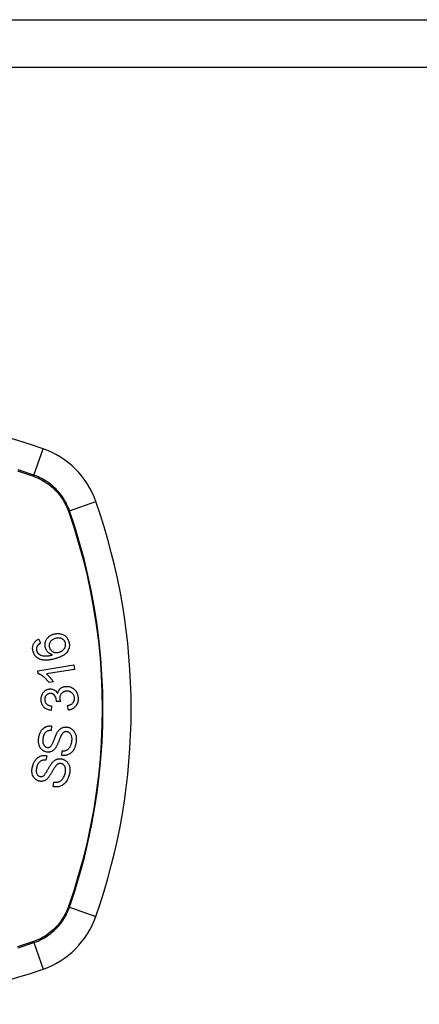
# Model space of a CAD drawing. Header units: inches. Extents: x 15 to 513, y 46 to 241.
# Tile 251 of 256: x 193.072 to 193.897, y 161.044 to 163.078. Entities that reach past the tile are written whole.
import ezdxf

# ---------------------------------------------------------------- set-up
doc = ezdxf.new("R2010")
doc.units = ezdxf.units.IN
doc.header["$MEASUREMENT"] = 0
doc.layers.add('Visible Edges(ANSI)', color=7, linetype='Continuous', lineweight=25)
doc.layers.add('Visible Tangent Edges(ANSI)', color=7, linetype='Continuous', lineweight=25)

msp = doc.modelspace()

# ---------------------------------------------------------------- linework, layer by layer
at = {"layer": 'Visible Edges(ANSI)'}
for p, q in [((165.8896, 163.0778), (219.4946, 163.0778)), ((193.112, 161.7982), (193.1152, 161.7896)), ((193.1096, 161.7324), (193.1839, 161.7446)), ((193.1839, 161.7446), (193.1854, 161.7355)), ((193.1106, 161.7265), (193.1096, 161.7324)), ((193.1854, 161.7355), (193.1275, 161.726)), ((193.1414, 161.7097), (193.1326, 161.7082)), ((193.1563, 161.6689), (193.1482, 161.6695)), ((193.1381, 161.6599), (193.1369, 161.6507)), ((193.1728, 161.6514), (193.1712, 161.6606)), ((193.1376, 161.6187), (193.1371, 161.6092)), ((193.1591, 161.5576), (193.1596, 161.567)), ((193.1284, 161.557), (193.1265, 161.5477)), ((193.1412, 161.4935), (193.143, 161.5028))]:
    msp.add_line(p, q, dxfattribs=at)
at = {"layer": 'Visible Edges(ANSI)', "flags": 128}
for points in [[(193.1254, 161.7803), (193.1249, 161.7824), (193.1246, 161.7845), (193.1245, 161.7867), (193.1246, 161.7888), (193.125, 161.7909), (193.1255, 161.7929), (193.1262, 161.7947), (193.127, 161.7962), (193.1277, 161.7975), (193.1284, 161.7986), (193.1291, 161.7996), (193.1299, 161.8006), (193.1308, 161.8016), (193.1317, 161.8024), (193.1326, 161.8033), (193.1336, 161.8041), (193.1346, 161.8048), (193.1357, 161.8054), (193.1368, 161.806), (193.1379, 161.8066), (193.1391, 161.8071), (193.1402, 161.8076), (193.1414, 161.808), (193.1426, 161.8083)], [(193.1426, 161.8083), (193.1441, 161.8087), (193.1456, 161.8091), (193.1472, 161.8093), (193.1487, 161.8094), (193.1503, 161.8095), (193.1518, 161.8095), (193.1534, 161.8094), (193.155, 161.8092), (193.1566, 161.8089), (193.1581, 161.8085), (193.1597, 161.808), (193.1611, 161.8075), (193.1626, 161.8068), (193.164, 161.806), (193.1653, 161.8052), (193.1665, 161.8042), (193.1678, 161.8031), (193.1689, 161.8019), (193.1699, 161.8005), (193.1709, 161.7991), (193.1718, 161.7976), (193.1725, 161.7961), (193.1732, 161.7945), (193.1737, 161.7928)], [(193.0999, 161.7725), (193.0995, 161.7738), (193.0993, 161.7752), (193.099, 161.7765), (193.0989, 161.7778), (193.0988, 161.7792), (193.0988, 161.7805), (193.099, 161.7818), (193.0991, 161.7831), (193.0994, 161.7844), (193.0998, 161.7857), (193.1002, 161.7869), (193.1008, 161.7881), (193.1014, 161.7893), (193.1021, 161.7903), (193.1028, 161.7914), (193.1036, 161.7924), (193.1045, 161.7933), (193.1055, 161.7942), (193.1065, 161.795), (193.1075, 161.7958), (193.1086, 161.7964), (193.1097, 161.7971), (193.1108, 161.7977), (193.112, 161.7982)], [(193.1085, 161.7841), (193.1083, 161.7837), (193.1081, 161.7833), (193.1079, 161.7829), (193.1078, 161.7825), (193.1076, 161.7821), (193.1074, 161.7817), (193.1073, 161.7813), (193.1072, 161.7809), (193.1071, 161.7805), (193.107, 161.7801), (193.1069, 161.7797), (193.1069, 161.7792), (193.1068, 161.7788), (193.1068, 161.7784), (193.1068, 161.778), (193.1068, 161.7775), (193.1068, 161.7771), (193.1068, 161.7767), (193.1069, 161.7762), (193.1069, 161.7758), (193.107, 161.7754), (193.1071, 161.7749), (193.1072, 161.7745), (193.1073, 161.7741)], [(193.1152, 161.7896), (193.1149, 161.7894), (193.1146, 161.7893), (193.1143, 161.7891), (193.114, 161.7889), (193.1136, 161.7887), (193.1133, 161.7885), (193.113, 161.7883), (193.1127, 161.7881), (193.1124, 161.7879), (193.1121, 161.7877), (193.1118, 161.7874), (193.1115, 161.7872), (193.1112, 161.787), (193.111, 161.7867), (193.1107, 161.7865), (193.1104, 161.7863), (193.1102, 161.786), (193.1099, 161.7858), (193.1096, 161.7855), (193.1094, 161.7852), (193.1092, 161.785), (193.1089, 161.7847), (193.1087, 161.7844), (193.1085, 161.7841)], [(193.1458, 161.7994), (193.1445, 161.799), (193.1433, 161.7985), (193.1421, 161.798), (193.141, 161.7975), (193.1398, 161.7968), (193.1388, 161.7961), (193.1378, 161.7952), (193.1368, 161.7943), (193.136, 161.7934), (193.1353, 161.7924), (193.1348, 161.7915), (193.1344, 161.7907), (193.134, 161.7899), (193.1337, 161.7891), (193.1335, 161.7883), (193.1333, 161.7875), (193.1332, 161.7867), (193.1331, 161.7858), (193.1331, 161.785), (193.1331, 161.7841), (193.1332, 161.7833), (193.1333, 161.7824), (193.1335, 161.7816), (193.1337, 161.7808)], [(193.1665, 161.7905), (193.1663, 161.7913), (193.166, 161.792), (193.1657, 161.7927), (193.1653, 161.7934), (193.1649, 161.794), (193.1645, 161.7947), (193.164, 161.7953), (193.1635, 161.7959), (193.1629, 161.7964), (193.1624, 161.7969), (193.1618, 161.7974), (193.1611, 161.7978), (193.1605, 161.7982), (193.1598, 161.7986), (193.1591, 161.7989), (193.1583, 161.7993), (193.1572, 161.7997), (193.1558, 161.8), (193.1542, 161.8003), (193.1525, 161.8004), (193.1508, 161.8003), (193.1491, 161.8001), (193.1474, 161.7998), (193.1458, 161.7994)], [(193.1737, 161.7928), (193.1748, 161.7863), (193.1741, 161.7799), (193.1717, 161.774), (193.1693, 161.7704), (193.1682, 161.7693), (193.1673, 161.7684), (193.1663, 161.7675), (193.1652, 161.7666), (193.1642, 161.7658), (193.1631, 161.7651), (193.162, 161.7644), (193.1608, 161.7637), (193.1597, 161.7631), (193.1585, 161.7625), (193.1573, 161.7619), (193.156, 161.7613), (193.1548, 161.7608), (193.1535, 161.7603), (193.1523, 161.7598), (193.151, 161.7593), (193.1497, 161.7589), (193.1485, 161.7585), (193.1472, 161.7581), (193.1459, 161.7577)], [(193.1534, 161.7709), (193.1543, 161.7712), (193.1551, 161.7715), (193.1559, 161.7718), (193.1568, 161.7722), (193.1576, 161.7726), (193.1583, 161.773), (193.1591, 161.7735), (193.1598, 161.774), (193.1606, 161.7745), (193.1613, 161.7751), (193.162, 161.7757), (193.1627, 161.7764), (193.1633, 161.7771), (193.1639, 161.7778), (193.1645, 161.7786), (193.1651, 161.7795), (193.1655, 161.7803), (193.1659, 161.7812), (193.1663, 161.7822), (193.1666, 161.7834), (193.1669, 161.785), (193.167, 161.7869), (193.1669, 161.7887), (193.1665, 161.7905)], [(193.1133, 161.7568), (193.1125, 161.7571), (193.1117, 161.7575), (193.111, 161.7579), (193.1102, 161.7584), (193.1095, 161.7589), (193.1087, 161.7594), (193.108, 161.7599), (193.1073, 161.7604), (193.1067, 161.761), (193.106, 161.7617), (193.1054, 161.7623), (193.1048, 161.763), (193.1043, 161.7637), (193.1037, 161.7644), (193.1032, 161.7651), (193.1027, 161.7659), (193.1023, 161.7667), (193.1019, 161.7675), (193.1015, 161.7683), (193.1011, 161.7691), (193.1007, 161.77), (193.1004, 161.7708), (193.1001, 161.7717), (193.0999, 161.7725)], [(193.1073, 161.7741), (193.1074, 161.7737), (193.1075, 161.7734), (193.1076, 161.7731), (193.1077, 161.7728), (193.1079, 161.7724), (193.108, 161.7721), (193.1082, 161.7718), (193.1083, 161.7715), (193.1085, 161.7712), (193.1086, 161.7709), (193.1088, 161.7706), (193.109, 161.7703), (193.1092, 161.77), (193.1094, 161.7697), (193.1096, 161.7695), (193.1098, 161.7692), (193.11, 161.7689), (193.1103, 161.7687), (193.1105, 161.7685), (193.1108, 161.7682), (193.111, 161.768), (193.1113, 161.7678), (193.1115, 161.7675), (193.1118, 161.7673)], [(193.1118, 161.7673), (193.1137, 161.766), (193.1158, 161.765), (193.1179, 161.7642), (193.1202, 161.7637), (193.1222, 161.7633), (193.1241, 161.7632), (193.1255, 161.7632), (193.1266, 161.7632), (193.1274, 161.7632), (193.1282, 161.7633), (193.1291, 161.7634), (193.1299, 161.7635), (193.1308, 161.7636), (193.1316, 161.7637), (193.1325, 161.7638), (193.1333, 161.764), (193.1342, 161.7642), (193.1351, 161.7643), (193.1359, 161.7645), (193.1367, 161.7647), (193.1376, 161.7649), (193.1384, 161.7651), (193.1392, 161.7653), (193.14, 161.7656)], [(193.14, 161.7656), (193.1394, 161.7658), (193.1387, 161.766), (193.1381, 161.7662), (193.1374, 161.7665), (193.1368, 161.7668), (193.1362, 161.7671), (193.1356, 161.7674), (193.135, 161.7677), (193.1344, 161.7681), (193.1338, 161.7685), (193.1332, 161.7689), (193.1325, 161.7695), (193.1318, 161.77), (193.1311, 161.7707), (193.1304, 161.7714), (193.1297, 161.7723), (193.129, 161.7732), (193.1283, 161.7741), (193.1277, 161.775), (193.1271, 161.776), (193.1266, 161.7771), (193.1261, 161.7781), (193.1257, 161.7792), (193.1254, 161.7803)], [(193.1337, 161.7808), (193.1341, 161.7794), (193.1347, 161.778), (193.1354, 161.7768), (193.1363, 161.7756), (193.1372, 161.7746), (193.1382, 161.7736), (193.1392, 161.7729), (193.1401, 161.7723), (193.141, 161.7718), (193.1418, 161.7714), (193.1426, 161.7711), (193.1434, 161.7708), (193.1442, 161.7706), (193.145, 161.7704), (193.1458, 161.7702), (193.1467, 161.7701), (193.1475, 161.7701), (193.1484, 161.7701), (193.1492, 161.7701), (193.1501, 161.7702), (193.1509, 161.7703), (193.1517, 161.7705), (193.1526, 161.7707), (193.1534, 161.7709)], [(193.1459, 161.7577), (193.1445, 161.7573), (193.1431, 161.757), (193.1417, 161.7566), (193.1402, 161.7563), (193.1388, 161.756), (193.1374, 161.7557), (193.136, 161.7554), (193.1346, 161.7552), (193.1331, 161.755), (193.1317, 161.7548), (193.1303, 161.7547), (193.129, 161.7546), (193.1276, 161.7545), (193.1262, 161.7545), (193.1249, 161.7545), (193.1235, 161.7546), (193.1222, 161.7546), (193.1209, 161.7548), (193.1196, 161.755), (193.1183, 161.7552), (193.1171, 161.7555), (193.1158, 161.7559), (193.1145, 161.7563), (193.1133, 161.7568)], [(193.1326, 161.7082), (193.1316, 161.7097), (193.1306, 161.7111), (193.1295, 161.7123), (193.1285, 161.7136), (193.1275, 161.7147), (193.1265, 161.7158), (193.1255, 161.7168), (193.1245, 161.7177), (193.1236, 161.7186), (193.1227, 161.7194), (193.1217, 161.7201), (193.1208, 161.7208), (193.12, 161.7215), (193.1192, 161.7221), (193.1183, 161.7226), (193.1175, 161.7232), (193.1167, 161.7237), (193.1159, 161.7242), (193.115, 161.7247), (193.1141, 161.7251), (193.1133, 161.7255), (193.1124, 161.7259), (193.1115, 161.7262), (193.1106, 161.7265)], [(193.1275, 161.726), (193.128, 161.7256), (193.1285, 161.7252), (193.1291, 161.7248), (193.1296, 161.7243), (193.1301, 161.7239), (193.1306, 161.7234), (193.1311, 161.7229), (193.1316, 161.7224), (193.132, 161.7219), (193.1325, 161.7214), (193.133, 161.7209), (193.1334, 161.7204), (193.1339, 161.7199), (193.1343, 161.7194), (193.1348, 161.7188), (193.1354, 161.7181), (193.1361, 161.7173), (193.1368, 161.7164), (193.1375, 161.7154), (193.1383, 161.7144), (193.1391, 161.7133), (193.1399, 161.7121), (193.1407, 161.7109), (193.1414, 161.7097)], [(193.1164, 161.6723), (193.1164, 161.674), (193.1165, 161.6756), (193.1166, 161.6772), (193.1169, 161.6788), (193.1173, 161.6804), (193.1178, 161.6819), (193.1184, 161.6834), (193.1191, 161.6849), (193.1198, 161.6862), (193.1207, 161.6875), (193.1217, 161.6888), (193.1227, 161.6899), (193.1238, 161.6909), (193.1249, 161.6917), (193.126, 161.6924), (193.127, 161.693), (193.1279, 161.6934), (193.1289, 161.6939), (193.1298, 161.6942), (193.1308, 161.6945), (193.1318, 161.6948), (193.1328, 161.6949), (193.1338, 161.6951), (193.1348, 161.6952)], [(193.1351, 161.6857), (193.1343, 161.6856), (193.1335, 161.6855), (193.1328, 161.6854), (193.132, 161.6852), (193.1313, 161.6849), (193.1306, 161.6846), (193.1299, 161.6843), (193.1292, 161.6839), (193.1286, 161.6835), (193.128, 161.683), (193.1274, 161.6824), (193.1268, 161.6819), (193.1263, 161.6812), (193.1259, 161.6806), (193.1254, 161.6799), (193.1251, 161.6792), (193.1248, 161.6784), (193.1245, 161.6777), (193.1243, 161.6769), (193.1241, 161.6761), (193.124, 161.6753), (193.1239, 161.6745), (193.1239, 161.6737), (193.1239, 161.6728)], [(193.1348, 161.6952), (193.1355, 161.6952), (193.1362, 161.6952), (193.1369, 161.6951), (193.1376, 161.6951), (193.1382, 161.695), (193.1389, 161.6948), (193.1396, 161.6947), (193.1403, 161.6945), (193.1409, 161.6943), (193.1416, 161.6941), (193.1422, 161.6938), (193.1429, 161.6935), (193.1436, 161.6931), (193.1443, 161.6926), (193.145, 161.6922), (193.1457, 161.6916), (193.1465, 161.691), (193.1472, 161.6903), (193.1478, 161.6896), (193.1484, 161.6888), (193.149, 161.688), (193.1495, 161.6872), (193.15, 161.6864), (193.1505, 161.6855)], [(193.1483, 161.6709), (193.1478, 161.6746), (193.1466, 161.6781), (193.1449, 161.6811), (193.1435, 161.6828), (193.143, 161.6833), (193.1426, 161.6836), (193.1423, 161.6838), (193.1419, 161.6841), (193.1415, 161.6843), (193.1411, 161.6845), (193.1407, 161.6847), (193.1403, 161.6849), (193.1399, 161.685), (193.1395, 161.6852), (193.139, 161.6853), (193.1386, 161.6854), (193.1382, 161.6855), (193.1377, 161.6856), (193.1373, 161.6856), (193.1369, 161.6857), (193.1364, 161.6857), (193.136, 161.6857), (193.1355, 161.6857), (193.1351, 161.6857)], [(193.1505, 161.6855), (193.1506, 161.6863), (193.1508, 161.6871), (193.151, 161.6879), (193.1513, 161.6886), (193.1515, 161.6894), (193.1518, 161.6901), (193.1522, 161.6908), (193.1525, 161.6915), (193.1529, 161.6922), (193.1534, 161.6929), (193.1538, 161.6935), (193.1543, 161.6941), (193.1548, 161.6947), (193.1554, 161.6953), (193.1561, 161.6959), (193.157, 161.6967), (193.1581, 161.6974), (193.1593, 161.6981), (193.1607, 161.6988), (193.1622, 161.6993), (193.1637, 161.6997), (193.1652, 161.7001), (193.1667, 161.7003), (193.1683, 161.7004)], [(193.1689, 161.6906), (193.1681, 161.6906), (193.1672, 161.6905), (193.1664, 161.6903), (193.1656, 161.6901), (193.1648, 161.6899), (193.164, 161.6897), (193.1632, 161.6893), (193.1625, 161.689), (193.1617, 161.6886), (193.161, 161.6881), (193.1603, 161.6876), (193.1597, 161.687), (193.1591, 161.6865), (193.1585, 161.6858), (193.1579, 161.685), (193.1572, 161.6842), (193.1567, 161.6832), (193.1562, 161.6822), (193.1558, 161.6811), (193.1554, 161.68), (193.1552, 161.6788), (193.1551, 161.6776), (193.155, 161.6764), (193.155, 161.6753)], [(193.1683, 161.7004), (193.1704, 161.7004), (193.1724, 161.7002), (193.1745, 161.6999), (193.1765, 161.6993), (193.1785, 161.6986), (193.1804, 161.6976), (193.1821, 161.6965), (193.1837, 161.6953), (193.185, 161.6941), (193.1861, 161.693), (193.187, 161.692), (193.1879, 161.691), (193.1886, 161.6899), (193.1893, 161.6888), (193.1899, 161.6877), (193.1905, 161.6865), (193.191, 161.6853), (193.1915, 161.684), (193.1918, 161.6828), (193.1922, 161.6815), (193.1924, 161.6802), (193.1926, 161.6789), (193.1928, 161.6776), (193.1929, 161.6762)], [(193.1853, 161.6759), (193.1852, 161.6771), (193.185, 161.6783), (193.1847, 161.6795), (193.1844, 161.6806), (193.1839, 161.6817), (193.1834, 161.6828), (193.1828, 161.6838), (193.1821, 161.6847), (193.1814, 161.6856), (193.1806, 161.6863), (193.1799, 161.687), (193.1792, 161.6875), (193.1784, 161.6881), (193.1777, 161.6886), (193.1769, 161.689), (193.176, 161.6894), (193.1752, 161.6897), (193.1743, 161.69), (193.1734, 161.6902), (193.1725, 161.6904), (193.1716, 161.6905), (193.1707, 161.6906), (193.1698, 161.6906), (193.1689, 161.6906)], [(193.1369, 161.6507), (193.1352, 161.651), (193.1334, 161.6513), (193.1318, 161.6518), (193.1301, 161.6524), (193.1285, 161.6531), (193.127, 161.6539), (193.1255, 161.6548), (193.1243, 161.6557), (193.1232, 161.6567), (193.1223, 161.6576), (193.1215, 161.6585), (193.1208, 161.6594), (193.1201, 161.6603), (193.1195, 161.6613), (193.1189, 161.6623), (193.1184, 161.6633), (193.118, 161.6644), (193.1176, 161.6655), (193.1173, 161.6666), (193.117, 161.6677), (193.1168, 161.6688), (193.1166, 161.67), (193.1165, 161.6712), (193.1164, 161.6723)], [(193.1239, 161.6728), (193.1241, 161.6715), (193.1243, 161.6703), (193.1246, 161.669), (193.1251, 161.6678), (193.1257, 161.6667), (193.1263, 161.6657), (193.127, 161.6649), (193.1276, 161.6642), (193.1281, 161.6637), (193.1287, 161.6633), (193.1293, 161.6628), (193.1299, 161.6624), (193.1305, 161.6621), (193.1311, 161.6617), (193.1318, 161.6615), (193.1325, 161.6612), (193.1331, 161.6609), (193.1338, 161.6607), (193.1345, 161.6605), (193.1352, 161.6604), (193.136, 161.6602), (193.1367, 161.6601), (193.1374, 161.66), (193.1381, 161.6599)], [(193.1482, 161.6695), (193.1483, 161.6695), (193.1483, 161.6696), (193.1483, 161.6696), (193.1483, 161.6697), (193.1483, 161.6698), (193.1483, 161.6698), (193.1483, 161.6699), (193.1483, 161.67), (193.1483, 161.67), (193.1483, 161.6701), (193.1483, 161.6701), (193.1483, 161.6702), (193.1483, 161.6703), (193.1483, 161.6703), (193.1483, 161.6704), (193.1483, 161.6705), (193.1483, 161.6705), (193.1483, 161.6706), (193.1483, 161.6706), (193.1483, 161.6707), (193.1483, 161.6708), (193.1483, 161.6708), (193.1483, 161.6709), (193.1483, 161.6709)], [(193.155, 161.6753), (193.155, 161.675), (193.1551, 161.6747), (193.1551, 161.6745), (193.1551, 161.6742), (193.1551, 161.6739), (193.1552, 161.6737), (193.1552, 161.6734), (193.1553, 161.6731), (193.1553, 161.6729), (193.1554, 161.6726), (193.1554, 161.6723), (193.1555, 161.672), (193.1555, 161.6718), (193.1556, 161.6715), (193.1557, 161.6712), (193.1557, 161.671), (193.1558, 161.6707), (193.1559, 161.6704), (193.156, 161.6702), (193.156, 161.6699), (193.1561, 161.6696), (193.1562, 161.6694), (193.1563, 161.6691), (193.1563, 161.6689)], [(193.1712, 161.6606), (193.1724, 161.6609), (193.1736, 161.6613), (193.1748, 161.6617), (193.176, 161.6622), (193.1772, 161.6627), (193.1783, 161.6633), (193.1794, 161.664), (193.1804, 161.6647), (193.1814, 161.6655), (193.1821, 161.6664), (193.1828, 161.6671), (193.1832, 161.6678), (193.1836, 161.6685), (193.1839, 161.6691), (193.1842, 161.6697), (193.1845, 161.6704), (193.1847, 161.671), (193.1849, 161.6717), (193.185, 161.6724), (193.1851, 161.6731), (193.1852, 161.6738), (193.1853, 161.6745), (193.1853, 161.6752), (193.1853, 161.6759)], [(193.1929, 161.6762), (193.1929, 161.6741), (193.1928, 161.6719), (193.1924, 161.6697), (193.192, 161.6676), (193.1913, 161.6656), (193.1904, 161.6637), (193.1896, 161.6621), (193.1887, 161.6608), (193.1878, 161.6597), (193.187, 161.6588), (193.1862, 161.6579), (193.1854, 161.6571), (193.1845, 161.6563), (193.1836, 161.6556), (193.1826, 161.6549), (193.1816, 161.6543), (193.1805, 161.6538), (193.1795, 161.6533), (193.1784, 161.6529), (193.1773, 161.6525), (193.1762, 161.6521), (193.1751, 161.6519), (193.174, 161.6516), (193.1728, 161.6514)], [(193.1115, 161.5938), (193.1118, 161.5954), (193.112, 161.5969), (193.1124, 161.5984), (193.1128, 161.5999), (193.1132, 161.6014), (193.1137, 161.6028), (193.1143, 161.6042), (193.1149, 161.6056), (193.1156, 161.607), (193.1164, 161.6084), (193.1174, 161.6098), (193.1186, 161.6114), (193.12, 161.6129), (193.1217, 161.6143), (193.1234, 161.6156), (193.1251, 161.6165), (193.1268, 161.6173), (193.1284, 161.6178), (193.1299, 161.6182), (193.1314, 161.6185), (193.133, 161.6187), (193.1345, 161.6188), (193.1361, 161.6188), (193.1376, 161.6187)], [(193.1371, 161.6092), (193.1354, 161.6092), (193.1338, 161.6091), (193.1322, 161.6088), (193.1306, 161.6084), (193.1291, 161.6078), (193.1276, 161.607), (193.1264, 161.6061), (193.1254, 161.6053), (193.1247, 161.6045), (193.1241, 161.6038), (193.1237, 161.6032), (193.1232, 161.6025), (193.1228, 161.6018), (193.1225, 161.601), (193.1221, 161.6003), (193.1218, 161.5995), (193.1215, 161.5987), (193.1213, 161.5979), (193.121, 161.5971), (193.1208, 161.5963), (193.1207, 161.5955), (193.1205, 161.5947), (193.1204, 161.5938), (193.1202, 161.593)], [(193.136, 161.5763), (193.1367, 161.5769), (193.1374, 161.5778), (193.138, 161.5788), (193.1387, 161.5799), (193.1394, 161.5812), (193.14, 161.5825), (193.1406, 161.5838), (193.1412, 161.585), (193.1417, 161.5862), (193.1422, 161.5874), (193.1427, 161.5886), (193.1431, 161.5898), (193.1436, 161.591), (193.1441, 161.5922), (193.1446, 161.5935), (193.1451, 161.5948), (193.1456, 161.5962), (193.1462, 161.5976), (193.1469, 161.5991), (193.1475, 161.6007), (193.1483, 161.6022), (193.149, 161.6037), (193.1497, 161.605), (193.1504, 161.6063)], [(193.1504, 161.6063), (193.1512, 161.6074), (193.152, 161.6084), (193.1528, 161.6095), (193.1537, 161.6104), (193.1546, 161.6114), (193.1556, 161.6122), (193.1566, 161.613), (193.1576, 161.6138), (193.1586, 161.6144), (193.1596, 161.6148), (193.1605, 161.6152), (193.1614, 161.6156), (193.1622, 161.6158), (193.1629, 161.616), (193.1636, 161.6162), (193.1644, 161.6163), (193.1651, 161.6164), (193.1658, 161.6165), (193.1666, 161.6165), (193.1673, 161.6166), (193.1681, 161.6165), (193.1688, 161.6165), (193.1696, 161.6164), (193.1703, 161.6163)], [(193.1698, 161.6068), (193.1692, 161.6068), (193.1684, 161.6069), (193.1677, 161.6069), (193.167, 161.6068), (193.1664, 161.6067), (193.1657, 161.6065), (193.165, 161.6063), (193.1644, 161.6061), (193.1638, 161.6058), (193.1633, 161.6055), (193.1628, 161.6052), (193.1623, 161.6048), (193.1619, 161.6045), (193.1615, 161.6041), (193.1611, 161.6037), (193.1607, 161.6033), (193.1603, 161.6029), (193.16, 161.6024), (193.1596, 161.6019), (193.1593, 161.6015), (193.159, 161.601), (193.1587, 161.6005), (193.1584, 161.6), (193.1582, 161.5995)], [(193.1799, 161.5865), (193.18, 161.5878), (193.1801, 161.589), (193.1802, 161.5902), (193.1802, 161.5915), (193.1802, 161.5927), (193.1801, 161.594), (193.1799, 161.5952), (193.1797, 161.5964), (193.1794, 161.5976), (193.179, 161.5987), (193.1786, 161.5999), (193.178, 161.601), (193.1774, 161.602), (193.1767, 161.6029), (193.176, 161.6037), (193.1753, 161.6044), (193.1746, 161.6049), (193.1739, 161.6053), (193.1733, 161.6057), (193.1726, 161.606), (193.1719, 161.6063), (193.1713, 161.6065), (193.1706, 161.6066), (193.1698, 161.6068)], [(193.1703, 161.6163), (193.1715, 161.6161), (193.1726, 161.6159), (193.1737, 161.6156), (193.1748, 161.6152), (193.1759, 161.6147), (193.1769, 161.6142), (193.1779, 161.6136), (193.1789, 161.613), (193.1799, 161.6123), (193.1809, 161.6115), (193.1819, 161.6106), (193.1829, 161.6096), (193.1838, 161.6084), (193.1848, 161.6071), (193.1856, 161.6058), (193.1863, 161.6044), (193.187, 161.6029), (193.1875, 161.6014), (193.188, 161.5997), (193.1885, 161.5976), (193.1889, 161.595), (193.1891, 161.5919), (193.189, 161.5888), (193.1887, 161.5858)], [(193.1283, 161.5647), (193.1262, 161.5652), (193.1241, 161.5658), (193.1221, 161.5667), (193.1202, 161.5679), (193.1185, 161.5692), (193.1171, 161.5705), (193.1161, 161.5717), (193.1153, 161.5727), (193.1148, 161.5736), (193.1143, 161.5744), (193.1138, 161.5753), (193.1134, 161.5762), (193.113, 161.5771), (193.1127, 161.5781), (193.1124, 161.579), (193.1121, 161.58), (193.1118, 161.5811), (193.1116, 161.5825), (193.1113, 161.5841), (193.1112, 161.5859), (193.1111, 161.5879), (193.1111, 161.5899), (193.1113, 161.5919), (193.1115, 161.5938)], [(193.1202, 161.593), (193.1201, 161.5924), (193.1201, 161.5917), (193.12, 161.5911), (193.1199, 161.5904), (193.1199, 161.5898), (193.1199, 161.5891), (193.1198, 161.5885), (193.1198, 161.5878), (193.1198, 161.5872), (193.1199, 161.5865), (193.1199, 161.5859), (193.12, 161.5852), (193.12, 161.5846), (193.1201, 161.584), (193.1203, 161.5833), (193.1204, 161.5827), (193.1206, 161.5821), (193.1208, 161.5815), (193.1211, 161.5807), (193.1219, 161.5792), (193.1232, 161.5774), (193.1249, 161.5759), (193.1268, 161.5748), (193.129, 161.5743)], [(193.1582, 161.5995), (193.1578, 161.5989), (193.1574, 161.5981), (193.157, 161.5972), (193.1566, 161.5963), (193.1561, 161.5952), (193.1557, 161.5941), (193.1552, 161.593), (193.1547, 161.5918), (193.1542, 161.5906), (193.1537, 161.5893), (193.1532, 161.588), (193.1527, 161.5867), (193.1521, 161.5854), (193.1516, 161.5841), (193.1511, 161.5829), (193.1505, 161.5817), (193.15, 161.5805), (193.1495, 161.5793), (193.1489, 161.5782), (193.1483, 161.577), (193.1478, 161.5759), (193.1472, 161.5749), (193.1465, 161.5739), (193.1459, 161.573)], [(193.1887, 161.5858), (193.188, 161.5814), (193.1869, 161.5773), (193.1857, 161.5739), (193.1845, 161.5712), (193.1834, 161.5692), (193.1823, 161.5676), (193.1811, 161.5661), (193.1799, 161.5647), (193.1785, 161.5633), (193.177, 161.5622), (193.1755, 161.5611), (193.174, 161.5603), (193.1726, 161.5596), (193.1712, 161.559), (193.1699, 161.5586), (193.1687, 161.5582), (193.1676, 161.558), (193.1664, 161.5577), (193.1652, 161.5576), (193.164, 161.5575), (193.1628, 161.5574), (193.1616, 161.5574), (193.1603, 161.5575), (193.1591, 161.5576)], [(193.1596, 161.567), (193.1609, 161.567), (193.1621, 161.567), (193.1634, 161.5671), (193.1646, 161.5673), (193.1658, 161.5676), (193.167, 161.5679), (193.1682, 161.5683), (193.1693, 161.5688), (193.1705, 161.5695), (193.1716, 161.5702), (193.1727, 161.5712), (193.1737, 161.5722), (193.1746, 161.5733), (193.1754, 161.5745), (193.1762, 161.5756), (193.1768, 161.5767), (193.1774, 161.5779), (193.1779, 161.5791), (193.1784, 161.5803), (193.1788, 161.5815), (193.1791, 161.5827), (193.1794, 161.584), (193.1797, 161.5853), (193.1799, 161.5865)], [(193.1459, 161.573), (193.1452, 161.5721), (193.1445, 161.5711), (193.1437, 161.5703), (193.1429, 161.5694), (193.142, 161.5686), (193.1411, 161.5679), (193.1401, 161.5672), (193.1392, 161.5667), (193.1383, 161.5662), (193.1374, 161.5658), (193.1367, 161.5655), (193.1359, 161.5653), (193.1353, 161.5651), (193.1347, 161.565), (193.134, 161.5648), (193.1334, 161.5647), (193.1328, 161.5647), (193.1321, 161.5646), (193.1315, 161.5646), (193.1309, 161.5646), (193.1302, 161.5646), (193.1296, 161.5646), (193.129, 161.5647), (193.1283, 161.5647)], [(193.129, 161.5743), (193.1293, 161.5743), (193.1296, 161.5742), (193.1299, 161.5742), (193.1302, 161.5742), (193.1305, 161.5742), (193.1308, 161.5742), (193.1312, 161.5742), (193.1315, 161.5743), (193.1318, 161.5743), (193.1321, 161.5743), (193.1324, 161.5744), (193.1327, 161.5745), (193.133, 161.5746), (193.1333, 161.5747), (193.1336, 161.5748), (193.1339, 161.5749), (193.1342, 161.575), (193.1344, 161.5752), (193.1347, 161.5753), (193.135, 161.5755), (193.1352, 161.5757), (193.1355, 161.5759), (193.1358, 161.5761), (193.136, 161.5763)], [(193.0991, 161.5361), (193.0996, 161.5377), (193.1001, 161.5392), (193.1007, 161.5408), (193.1014, 161.5423), (193.1021, 161.5438), (193.1029, 161.5452), (193.1037, 161.5466), (193.1046, 161.548), (193.1056, 161.5493), (193.1068, 161.5507), (193.1081, 161.552), (193.1096, 161.5533), (193.1113, 161.5545), (193.1131, 161.5555), (193.1148, 161.5563), (193.1165, 161.5569), (193.1181, 161.5573), (193.1196, 161.5575), (193.1211, 161.5577), (193.1226, 161.5578), (193.124, 161.5577), (193.1255, 161.5576), (193.127, 161.5573), (193.1284, 161.557)], [(193.1265, 161.5477), (193.1253, 161.5479), (193.124, 161.548), (193.1227, 161.5481), (193.1215, 161.548), (193.1202, 161.5479), (193.119, 161.5476), (193.1177, 161.5472), (193.1166, 161.5467), (193.1154, 161.5461), (193.1144, 161.5455), (193.1136, 161.5448), (193.1128, 161.544), (193.1122, 161.5433), (193.1116, 161.5426), (193.111, 161.5418), (193.1105, 161.541), (193.1101, 161.5402), (193.1096, 161.5394), (193.1092, 161.5385), (193.1088, 161.5376), (193.1085, 161.5367), (193.1082, 161.5359), (193.1079, 161.5349), (193.1076, 161.534)], [(193.1209, 161.5152), (193.1216, 161.5158), (193.1224, 161.5165), (193.1232, 161.5174), (193.124, 161.5184), (193.1249, 161.5196), (193.1257, 161.5208), (193.1265, 161.522), (193.1272, 161.5231), (193.1279, 161.5243), (193.1286, 161.5254), (193.1292, 161.5266), (193.1298, 161.5277), (193.1305, 161.5288), (193.1311, 161.53), (193.1318, 161.5311), (193.1325, 161.5324), (193.1332, 161.5336), (193.134, 161.535), (193.1348, 161.5364), (193.1357, 161.5378), (193.1366, 161.5392), (193.1376, 161.5406), (193.1385, 161.5418), (193.1394, 161.5429)], [(193.1394, 161.5429), (193.1403, 161.5439), (193.1412, 161.5449), (193.1421, 161.5458), (193.1431, 161.5466), (193.1442, 161.5474), (193.1453, 161.5481), (193.1464, 161.5488), (193.1475, 161.5494), (193.1486, 161.5498), (193.1496, 161.5502), (193.1505, 161.5504), (193.1514, 161.5506), (193.1522, 161.5508), (193.153, 161.5509), (193.1538, 161.5509), (193.1545, 161.551), (193.1553, 161.551), (193.156, 161.5509), (193.1568, 161.5509), (193.1575, 161.5508), (193.1583, 161.5507), (193.159, 161.5505), (193.1597, 161.5504), (193.1605, 161.5502)], [(193.1587, 161.5407), (193.1579, 161.5409), (193.1572, 161.5411), (193.1565, 161.5411), (193.1557, 161.5412), (193.155, 161.5412), (193.1543, 161.5411), (193.1536, 161.5409), (193.1529, 161.5408), (193.1523, 161.5405), (193.1517, 161.5403), (193.1512, 161.54), (193.1507, 161.5398), (193.1503, 161.5395), (193.1498, 161.5392), (193.1494, 161.5388), (193.149, 161.5385), (193.1486, 161.5381), (193.1482, 161.5377), (193.1478, 161.5373), (193.1474, 161.5369), (193.1471, 161.5365), (193.1467, 161.5361), (193.1464, 161.5356), (193.1461, 161.5352)], [(193.1658, 161.5193), (193.1662, 161.5211), (193.1666, 161.5228), (193.1668, 161.5246), (193.167, 161.5264), (193.167, 161.5281), (193.1669, 161.5295), (193.1668, 161.5308), (193.1666, 161.5318), (193.1663, 161.5328), (193.166, 161.5338), (193.1656, 161.5348), (193.1651, 161.5357), (193.1646, 161.5365), (193.164, 161.5373), (193.1634, 161.5379), (193.1629, 161.5384), (193.1624, 161.5388), (193.1619, 161.5392), (193.1614, 161.5395), (193.1609, 161.5398), (193.1603, 161.5401), (193.1598, 161.5404), (193.1592, 161.5406), (193.1587, 161.5407)], [(193.1605, 161.5502), (193.1615, 161.5498), (193.1626, 161.5494), (193.1636, 161.549), (193.1647, 161.5484), (193.1656, 161.5478), (193.1666, 161.5472), (193.1675, 161.5465), (193.1684, 161.5458), (193.1692, 161.545), (193.17, 161.5442), (193.1708, 161.5432), (193.1718, 161.5419), (193.1729, 161.5401), (193.174, 161.5378), (193.1748, 161.5354), (193.1754, 161.533), (193.1757, 161.5308), (193.1759, 161.5288), (193.1759, 161.5268), (193.1758, 161.5249), (193.1756, 161.523), (193.1753, 161.5211), (193.1749, 161.5192), (193.1744, 161.5173)], [(193.1117, 161.5049), (193.1107, 161.5052), (193.1098, 161.5056), (193.1089, 161.5059), (193.108, 161.5064), (193.1072, 161.5069), (193.1063, 161.5074), (193.1055, 161.508), (193.1047, 161.5086), (193.104, 161.5093), (193.1033, 161.51), (193.1026, 161.5107), (193.1018, 161.5116), (193.1009, 161.5129), (193.0999, 161.5147), (193.0989, 161.517), (193.0982, 161.5194), (193.0978, 161.5218), (193.0976, 161.524), (193.0976, 161.5261), (193.0976, 161.5281), (193.0979, 161.5301), (193.0982, 161.5321), (193.0986, 161.5341), (193.0991, 161.5361)], [(193.1076, 161.534), (193.1074, 161.5333), (193.1072, 161.5326), (193.1071, 161.5319), (193.1069, 161.5312), (193.1068, 161.5305), (193.1066, 161.5298), (193.1065, 161.5291), (193.1064, 161.5283), (193.1063, 161.5276), (193.1063, 161.5269), (193.1062, 161.5261), (193.1062, 161.5254), (193.1063, 161.5247), (193.1063, 161.524), (193.1064, 161.5232), (193.1066, 161.5224), (193.1069, 161.5213), (193.1073, 161.5201), (193.108, 161.5188), (193.1088, 161.5175), (193.1098, 161.5164), (193.111, 161.5155), (193.1123, 161.5148), (193.1137, 161.5143)], [(193.1461, 161.5352), (193.1456, 161.5346), (193.1451, 161.5339), (193.1446, 161.5331), (193.1441, 161.5322), (193.1435, 161.5313), (193.1429, 161.5302), (193.1422, 161.5292), (193.1416, 161.528), (193.1409, 161.5269), (193.1402, 161.5257), (193.1395, 161.5245), (193.1388, 161.5233), (193.1381, 161.5221), (193.1374, 161.5209), (193.1367, 161.5197), (193.136, 161.5186), (193.1353, 161.5175), (193.1347, 161.5164), (193.134, 161.5154), (193.1332, 161.5143), (193.1325, 161.5133), (193.1318, 161.5123), (193.131, 161.5114), (193.1303, 161.5106)], [(193.143, 161.5028), (193.1437, 161.5027), (193.1445, 161.5026), (193.1452, 161.5025), (193.146, 161.5024), (193.1467, 161.5024), (193.1474, 161.5024), (193.1482, 161.5024), (193.1489, 161.5025), (193.1497, 161.5025), (193.1504, 161.5026), (193.1511, 161.5028), (193.1519, 161.503), (193.1526, 161.5032), (193.1534, 161.5034), (193.1544, 161.5039), (193.1555, 161.5045), (193.1568, 161.5053), (193.1582, 161.5065), (193.1597, 161.5079), (193.1611, 161.5097), (193.1626, 161.5119), (193.1639, 161.5143), (193.1649, 161.5167), (193.1658, 161.5193)], [(193.1303, 161.5106), (193.1294, 161.5098), (193.1286, 161.509), (193.1277, 161.5082), (193.1267, 161.5075), (193.1258, 161.5069), (193.1248, 161.5063), (193.1237, 161.5058), (193.1227, 161.5053), (193.1218, 161.505), (193.1209, 161.5047), (193.1201, 161.5046), (193.1193, 161.5044), (193.1187, 161.5043), (193.118, 161.5043), (193.1174, 161.5042), (193.1167, 161.5042), (193.1161, 161.5042), (193.1155, 161.5042), (193.1148, 161.5043), (193.1142, 161.5044), (193.1136, 161.5045), (193.1129, 161.5046), (193.1123, 161.5047), (193.1117, 161.5049)], [(193.1137, 161.5143), (193.114, 161.5142), (193.1143, 161.5141), (193.1146, 161.5141), (193.1149, 161.514), (193.1152, 161.514), (193.1155, 161.5139), (193.1158, 161.5139), (193.1161, 161.5139), (193.1164, 161.5139), (193.1168, 161.5139), (193.1171, 161.5139), (193.1174, 161.514), (193.1177, 161.514), (193.118, 161.5141), (193.1183, 161.5141), (193.1186, 161.5142), (193.1189, 161.5143), (193.1192, 161.5144), (193.1195, 161.5145), (193.1198, 161.5146), (193.1201, 161.5148), (193.1203, 161.5149), (193.1206, 161.5151), (193.1209, 161.5152)], [(193.1744, 161.5173), (193.1736, 161.5147), (193.1726, 161.512), (193.1716, 161.5094), (193.1703, 161.507), (193.169, 161.5047), (193.1677, 161.5027), (193.1663, 161.501), (193.1648, 161.4995), (193.1633, 161.4981), (193.1616, 161.4969), (193.1598, 161.4957), (193.1581, 161.4949), (193.1563, 161.4942), (193.1547, 161.4936), (193.1532, 161.4932), (193.1517, 161.493), (193.1504, 161.4928), (193.1491, 161.4927), (193.1478, 161.4927), (193.1464, 161.4927), (193.1451, 161.4928), (193.1438, 161.493), (193.1425, 161.4932), (193.1412, 161.4935)]]:
    msp.add_lwpolyline(points, dxfattribs=at)
at = {"layer": 'Visible Edges(ANSI)'}
for centre, radius, start, end in [((192.6921, 160.9648), 1.2992, 70.7337, 109.2663), ((193.0623, 162.024), 0.1772, 19.2663, 70.7337), ((192.0031, 161.6538), 1.2992, 340.7337, 19.2663), ((193.0623, 161.2836), 0.1772, 289.2663, 340.7337), ((192.6921, 162.3428), 1.2992, 250.7337, 289.2663)]:
    msp.add_arc(centre, radius, start, end, dxfattribs=at)
at = {"layer": 'Visible Tangent Edges(ANSI)'}
for p, q in [((219.4946, 162.9788), (165.8896, 162.9788)), ((193.1017, 162.1366), (193.1208, 162.1913)), ((193.1004, 162.1345), (193.1009, 162.1344)), ((193.1749, 162.0634), (193.2296, 162.0825)), ((193.1727, 162.0626), (193.1728, 162.0621)), ((193.1728, 161.2455), (193.1727, 161.245)), ((193.1749, 161.2442), (193.2296, 161.2251)), ((193.1009, 161.1733), (193.1004, 161.1731)), ((193.1017, 161.171), (193.1208, 161.1163))]:
    msp.add_line(p, q, dxfattribs=at)
at = {"layer": 'Visible Tangent Edges(ANSI)', "flags": 128}
for points in [[(193.0677, 162.1455), (193.084, 162.1402), (193.1004, 162.1345)], [(193.1017, 162.1366), (193.0688, 162.1476)], [(193.1009, 162.1344), (193.105, 162.1328), (193.109, 162.1311), (193.113, 162.1293), (193.1169, 162.1273), (193.1207, 162.1252), (193.1244, 162.1229), (193.1281, 162.1205), (193.1317, 162.118), (193.1351, 162.1153), (193.1385, 162.1125), (193.1417, 162.1096), (193.1449, 162.1066), (193.1479, 162.1034), (193.1508, 162.1002), (193.1536, 162.0968), (193.1563, 162.0934), (193.1588, 162.0898), (193.1612, 162.0862), (193.1635, 162.0824), (193.1656, 162.0786), (193.1676, 162.0747), (193.1694, 162.0707), (193.1711, 162.0667), (193.1727, 162.0626)], [(193.1749, 162.0634), (193.1734, 162.0676), (193.1717, 162.0717), (193.1698, 162.0758), (193.1678, 162.0798), (193.1657, 162.0837), (193.1634, 162.0875), (193.161, 162.0913), (193.1584, 162.0949), (193.1557, 162.0985), (193.1528, 162.1019), (193.1498, 162.1052), (193.1467, 162.1085), (193.1435, 162.1116), (193.1402, 162.1145), (193.1368, 162.1174), (193.1332, 162.1201), (193.1296, 162.1227), (193.1258, 162.1251), (193.122, 162.1274), (193.1181, 162.1296), (193.1141, 162.1316), (193.11, 162.1334), (193.1059, 162.1351), (193.1017, 162.1366)], [(193.1728, 162.0621), (193.1838, 162.0294), (193.1939, 161.9963), (193.203, 161.9629), (193.2112, 161.9293), (193.2185, 161.8955), (193.2248, 161.8615), (193.2302, 161.8273), (193.2346, 161.7929), (193.238, 161.7584), (193.2404, 161.7238), (193.2419, 161.6892), (193.2424, 161.6546), (193.242, 161.62), (193.2405, 161.5853), (193.2381, 161.5507), (193.2347, 161.516), (193.2303, 161.4815), (193.225, 161.4471), (193.2186, 161.4128), (193.2113, 161.3788), (193.2031, 161.345), (193.1939, 161.3115), (193.1838, 161.2783), (193.1728, 161.2455)], [(193.1749, 161.2442), (193.1859, 161.2772), (193.1959, 161.3105), (193.205, 161.3441), (193.2132, 161.378), (193.2205, 161.4122), (193.2268, 161.4465), (193.2321, 161.481), (193.2364, 161.5157), (193.2398, 161.5504), (193.2422, 161.5851), (193.2436, 161.6199), (193.2441, 161.6546), (193.2436, 161.6893), (193.2421, 161.724), (193.2397, 161.7587), (193.2363, 161.7933), (193.2319, 161.8277), (193.2266, 161.862), (193.2203, 161.8961), (193.2131, 161.9301), (193.205, 161.9638), (193.1959, 161.9973), (193.1859, 162.0305), (193.1749, 162.0634)], [(193.1727, 161.245), (193.1711, 161.2409), (193.1694, 161.2369), (193.1676, 161.2329), (193.1656, 161.229), (193.1635, 161.2252), (193.1612, 161.2215), (193.1588, 161.2178), (193.1563, 161.2143), (193.1536, 161.2108), (193.1508, 161.2074), (193.1479, 161.2042), (193.1449, 161.201), (193.1417, 161.198), (193.1385, 161.1951), (193.1351, 161.1923), (193.1317, 161.1896), (193.1281, 161.1871), (193.1245, 161.1847), (193.1207, 161.1824), (193.1169, 161.1803), (193.113, 161.1783), (193.109, 161.1765), (193.105, 161.1748), (193.1009, 161.1733)], [(193.1017, 161.171), (193.1059, 161.1725), (193.11, 161.1742), (193.1141, 161.1761), (193.1181, 161.1781), (193.122, 161.1802), (193.1258, 161.1825), (193.1296, 161.185), (193.1332, 161.1875), (193.1368, 161.1902), (193.1402, 161.1931), (193.1435, 161.1961), (193.1467, 161.1992), (193.1498, 161.2024), (193.1528, 161.2057), (193.1557, 161.2092), (193.1584, 161.2127), (193.161, 161.2164), (193.1634, 161.2201), (193.1657, 161.2239), (193.1678, 161.2278), (193.1698, 161.2318), (193.1717, 161.2359), (193.1734, 161.24), (193.1749, 161.2442)], [(193.1004, 161.1731), (193.0676, 161.1621)], [(193.0688, 161.1601), (193.1017, 161.171)]]:
    msp.add_lwpolyline(points, dxfattribs=at)
at = {"layer": 'Visible Tangent Edges(ANSI)'}
for centre, major_axis, start_param, end_param in [((193.1001, 162.132), (-0.00321, -0.00931), 1.830918, 2.094625), ((193.1703, 162.0618), (-0.00931, -0.00321), 4.18856, 4.452267), ((193.1703, 161.2459), (-0.00931, 0.00321), 1.830918, 2.094625), ((193.1001, 161.1756), (-0.00321, 0.00931), 4.18856, 4.452267)]:
    msp.add_ellipse(centre, major_axis=major_axis, ratio=0.002592, start_param=start_param, end_param=end_param, dxfattribs=at)

doc.saveas('drawing.dxf')
